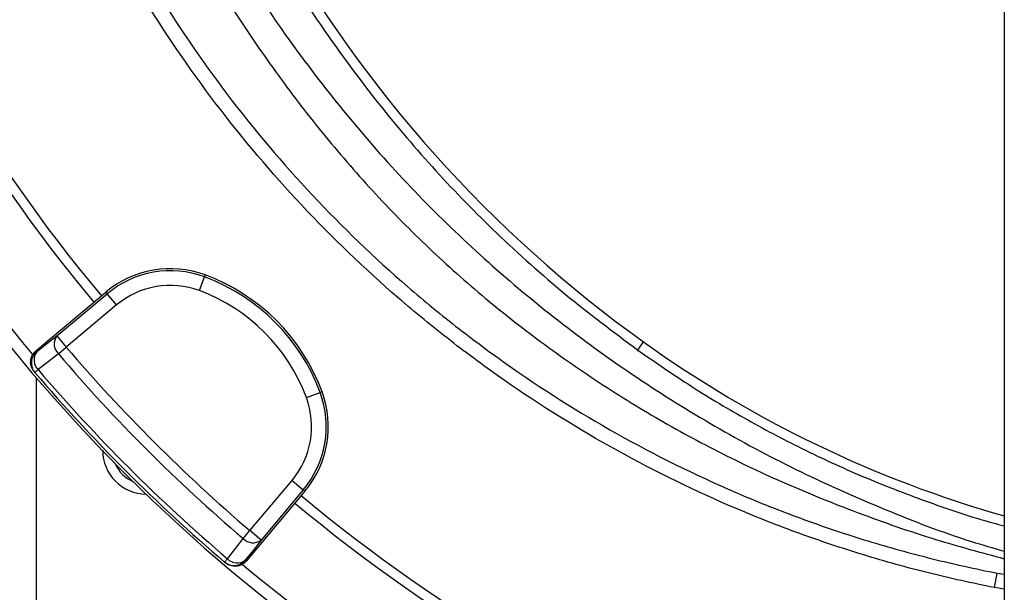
# Model space of a CAD drawing. Header units: millimetres. Extents: x 2461 to 4830, y 1699 to 4699.
# Tile 4 of 22: x 3277 to 3680, y 2560 to 2794. Entities that reach past the tile are written whole.
import ezdxf

# ---------------------------------------------------------------- set-up
doc = ezdxf.new("R2010")
doc.units = ezdxf.units.MM
doc.header["$LTSCALE"] = 2

msp = doc.modelspace()

# ---------------------------------------------------------------- linework, layer by layer
at = {"color": 7, "linetype": 'Continuous', "lineweight": 25}
for p, q in [((3679.52, 3642.82), (3679.52, 1734.82)), ((3350.24, 2683.32), (3352.33, 2688.94)), ((3352.62, 2689.73), (3352.33, 2688.94)), ((3310.15, 2681.17), (3311.96, 2682.69)), ((3311.96, 2682.69), (3312.51, 2682.04)), ((3283.35, 2658.68), (3310.15, 2681.17)), ((3291.93, 2664.78), (3312.51, 2682.04)), ((3316.36, 2677.45), (3312.51, 2682.04)), ((3316.36, 2677.45), (3295.78, 2660.18)), ((3291.93, 2664.78), (3295.78, 2660.18)), ((3283.35, 2658.68), (3283.66, 2658.32)), ((3292.56, 2657.43), (3295.78, 2660.18)), ((3529.56, 2658.99), (3531.94, 2662.31)), ((3282.95, 2649.83), (3284.29, 2650.97)), ((3282.64, 2650.19), (3282.95, 2649.83)), ((3394.02, 2639.55), (3399.64, 2641.63)), ((3400.43, 2641.93), (3399.64, 2641.63)), ((3370.88, 2585.09), (3388.15, 2605.67)), ((3388.15, 2605.67), (3392.74, 2601.81)), ((3391.86, 2599.45), (3369.38, 2572.65)), ((3392.74, 2601.81), (3375.47, 2581.23)), ((3393.39, 2601.27), (3391.86, 2599.45)), ((3393.39, 2601.27), (3392.74, 2601.81)), ((3368.13, 2581.86), (3370.88, 2585.09)), ((3375.47, 2581.23), (3370.88, 2585.09)), ((3360.53, 2572.25), (3361.67, 2573.59)), ((3360.53, 2572.25), (3360.89, 2571.94)), ((3369.01, 2572.96), (3369.38, 2572.65)), ((3675.47, 2561.82), (3676.61, 2567.7))]:
    msp.add_line(p, q, dxfattribs=at)
at = {"color": 8, "linetype": 'Continuous', "lineweight": 25}
for p, q in [((3283.52, 2647.63), (3283.52, 1738.82)), ((3676.61, 2567.7), (3679.52, 2567.23)), ((3679.52, 2561.15), (3675.47, 2561.82))]:
    msp.add_line(p, q, dxfattribs=at)
at = {"color": 7, "linetype": 'Continuous', "lineweight": 25, "flags": 128}
for points in [[(3283.66, 2658.32), (3287.71, 2661.48), (3291.93, 2664.78)], [(3292.56, 2657.43), (3285.87, 2652.2), (3284.29, 2650.97)], [(3361.67, 2573.59), (3366.89, 2580.28), (3368.13, 2581.86)], [(3375.47, 2581.23), (3372.17, 2577.01), (3369.01, 2572.96)]]:
    msp.add_lwpolyline(points, dxfattribs=at)
at = {"color": 7, "linetype": 'Continuous', "lineweight": 25}
for centre, radius, start, end in [((3809.52, 3098.82), 693, 181.57108, 259.18782), ((3809.52, 3098.82), 655, 200.09164, 219.90836), ((3809.52, 3098.82), 651, 200.0922, 219.9078), ((3809.52, 3098.82), 688, 200.06256, 219.93797), ((3838.67, 3089.62), 526, 209.3111, 234.3289), ((3338.35, 2651.25), 41.05, 69.6514, 130), ((3338.35, 2651.25), 40.2, 69.6514, 130), ((3324.44, 2613.74), 80.2, 20.3486, 69.6514), ((3324.44, 2613.74), 81.05, 20.3486, 69.6514), ((3338.35, 2651.25), 34.21, 69.6514, 130), ((3324.44, 2613.74), 74.21, 20.3486, 69.6514), ((3296.36, 2661.45), 5.53, 143.1027, 226.6642), ((3809.52, 3098.82), 675.51, 220.49145, 229.50855), ((3809.52, 3049), 476, 234.3289, 254.1506), ((3287.51, 2653.72), 6, 129.983, 220.4357), ((3288.09, 2654.99), 5.53, 143.0972, 226.6441), ((3809.52, 3098.82), 679.76, 220.49145, 229.50855), ((3809.52, 3098.82), 690.24, 220.45336, 229.54664), ((3809.52, 3098.82), 692, 220.45336, 229.54664), ((3361.94, 2627.65), 34.21, 320, 20.3486), ((3361.94, 2627.65), 40.2, 320, 20.3486), ((3361.94, 2627.65), 41.05, 320, 20.3486), ((3328.68, 2617.99), 18, 180, 269.2838), ((3328.68, 2617.99), 14, 202.9953, 247.0047), ((3809.52, 3098.82), 651, 230.0922, 249.9078), ((3809.52, 3098.82), 655, 230.09164, 249.90836), ((3372.15, 2585.66), 5.53, 223.3358, 306.8973), ((3364.42, 2576.82), 6, 229.5643, 320.017), ((3365.69, 2577.39), 5.53, 223.3559, 306.9028), ((3809.52, 3098.82), 688, 230.06364, 249.94386)]:
    msp.add_arc(centre, radius, start, end, dxfattribs=at)
for points, knots in [([(3376.38, 2830.44), (3378.52, 2826.5), (3386.34, 2812.05), (3402.05, 2788.33), (3423.35, 2759.45), (3446.62, 2732.16), (3472.05, 2706.14), (3499.54, 2681.46), (3519.55, 2666.48), (3529.56, 2658.99)], [0, 0, 0, 0, 0.057973, 0.212702, 0.367609, 0.522336, 0.676537, 0.838269, 1, 1, 1, 1]), ([(3362.64, 2824.03), (3366.66, 2817.2), (3376.92, 2799.76), (3395.92, 2773.19), (3419.18, 2744.31), (3444.51, 2717.08), (3471.66, 2691.54), (3500.55, 2667.85), (3531.02, 2646.08), (3562.95, 2626.37), (3596.16, 2608.74), (3630.59, 2593.49), (3658.44, 2582.77), (3675.03, 2577.98), (3679.52, 2576.68)], [0, 0, 0, 0, 0.058526, 0.149303, 0.240083, 0.33086, 0.42164, 0.512417, 0.603197, 0.693975, 0.784755, 0.875532, 0.96631, 1, 1, 1, 1]), ([(3351.62, 2819.48), (3353.92, 2815.4), (3361.33, 2802.22), (3375.5, 2780.86), (3394.06, 2755.52), (3414.18, 2731.37), (3435.55, 2708.66), (3458.21, 2687.52), (3482.06, 2667.94), (3507.16, 2649.78), (3533.37, 2633.15), (3560.52, 2618.11), (3589.3, 2604.43), (3619.63, 2592.17), (3649.94, 2581.57), (3670.15, 2576.11), (3679.52, 2573.58)], [0, 0, 0, 0, 0.033731, 0.109036, 0.184313, 0.259442, 0.33433, 0.407331, 0.480612, 0.554041, 0.627478, 0.700774, 0.773786, 0.852625, 0.931677, 1, 1, 1, 1]), ([(3331.28, 2808.24), (3340.73, 2792.69), (3350.9, 2777.77), (3372.65, 2749.15), (3384.23, 2735.45), (3408.79, 2709.26), (3421.77, 2696.78), (3438.9, 2681.96), (3442.37, 2679.03), (3449.41, 2673.26), (3452.95, 2670.43), (3463.68, 2662.09), (3470.95, 2656.73), (3493.11, 2641.28), (3508.35, 2631.8), (3539.75, 2614.44), (3555.91, 2606.57), (3580.85, 2595.98), (3589.28, 2592.66), (3606.38, 2586.44), (3615.01, 2583.55), (3632.39, 2578.24), (3641.15, 2575.81), (3654.39, 2572.51), (3658.82, 2571.47), (3667.7, 2569.5), (3672.15, 2568.57), (3676.61, 2567.7)], [0, 0, 0, 0, 0.125, 0.125, 0.25, 0.25, 0.375, 0.375, 0.40625, 0.40625, 0.4375, 0.4375, 0.5, 0.5, 0.625, 0.625, 0.75, 0.75, 0.8125, 0.8125, 0.875, 0.875, 0.9375, 0.9375, 0.96875, 0.96875, 1, 1, 1, 1]), ([(3675.47, 2561.82), (3666.43, 2563.58), (3657.46, 2565.56), (3639.65, 2570), (3630.8, 2572.46), (3613.24, 2577.82), (3604.53, 2580.73), (3587.23, 2587.02), (3578.7, 2590.38), (3553.46, 2601.09), (3537.11, 2609.05), (3505.34, 2626.62), (3489.92, 2636.21), (3467.49, 2651.84), (3460.13, 2657.26), (3449.28, 2665.7), (3445.69, 2668.56), (3438.57, 2674.4), (3435.06, 2677.36), (3417.73, 2692.35), (3404.59, 2704.99), (3379.74, 2731.48), (3368.02, 2745.34), (3346.02, 2774.3), (3335.72, 2789.4), (3326.17, 2805.13)], [0, 0, 0, 0, 0.0625, 0.0625, 0.125, 0.125, 0.1875, 0.1875, 0.25, 0.25, 0.375, 0.375, 0.5, 0.5, 0.5625, 0.5625, 0.59375, 0.59375, 0.625, 0.625, 0.75, 0.75, 0.875, 0.875, 1, 1, 1, 1]), ([(3282.64, 2650.19), (3282.38, 2650.49), (3282.16, 2650.82), (3281.78, 2651.5), (3281.62, 2651.87), (3281.37, 2652.62), (3281.29, 2653.01), (3281.2, 2653.79), (3281.2, 2654.19), (3281.26, 2654.97), (3281.33, 2655.36), (3281.55, 2656.12), (3281.7, 2656.49), (3282.06, 2657.19), (3282.27, 2657.52), (3282.77, 2658.14), (3283.04, 2658.42), (3283.35, 2658.68)], [0, 0, 0, 0, 0.125, 0.125, 0.25, 0.25, 0.375, 0.375, 0.5, 0.5, 0.625, 0.625, 0.75, 0.75, 0.875, 0.875, 1, 1, 1, 1]), ([(3529.56, 2658.99), (3536.87, 2653.93), (3551.49, 2643.81), (3574.44, 2630.19), (3598.29, 2617.66), (3623.04, 2606.38), (3648.67, 2596.56), (3667.54, 2590.14), (3677.96, 2587.45), (3679.52, 2587.05)], [0, 0, 0, 0, 0.15949, 0.319103, 0.478594, 0.642716, 0.806972, 0.971095, 1, 1, 1, 1]), ([(3369.38, 2572.65), (3369.12, 2572.35), (3368.84, 2572.07), (3368.23, 2571.58), (3367.89, 2571.36), (3367.19, 2571), (3366.83, 2570.86), (3366.07, 2570.64), (3365.67, 2570.56), (3364.89, 2570.5), (3364.5, 2570.5), (3363.71, 2570.59), (3363.32, 2570.68), (3362.57, 2570.92), (3362.21, 2571.07), (3361.52, 2571.46), (3361.19, 2571.69), (3360.89, 2571.94)], [0, 0, 0, 0, 0.125, 0.125, 0.25, 0.25, 0.375, 0.375, 0.5, 0.5, 0.625, 0.625, 0.75, 0.75, 0.875, 0.875, 1, 1, 1, 1])]:
    msp.add_open_spline(points, degree=3, knots=knots, dxfattribs=at)

doc.saveas('drawing.dxf')
